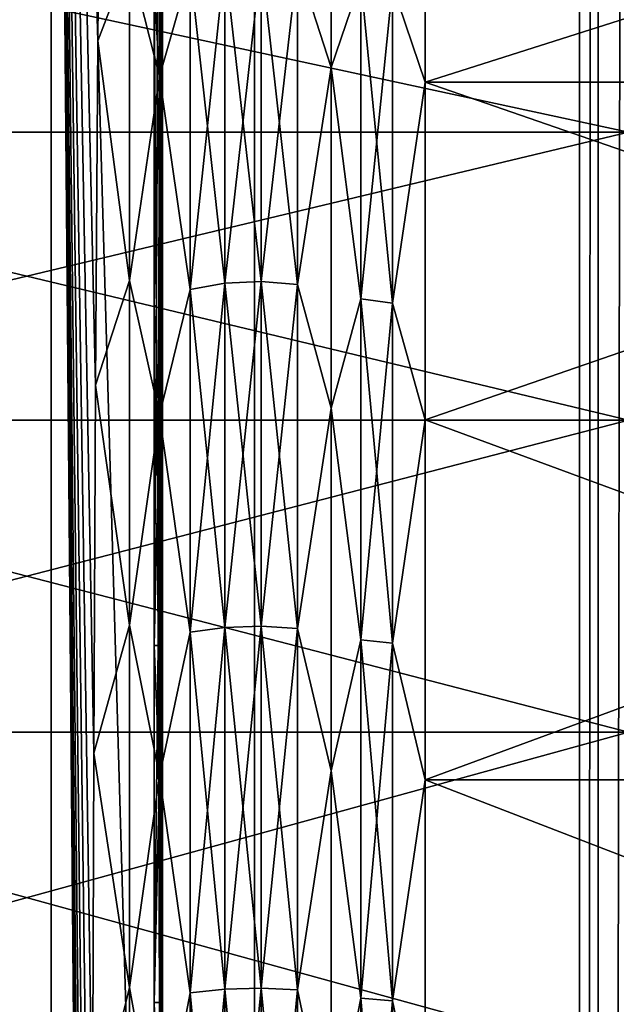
# Model space of a CAD drawing. Header units: metres. Extents: x -206 to 75, y -104 to 104.
# Tile 223 of 256: x -171.77 to -168.54, y 5.04 to 10.37. Entities that reach past the tile are written whole.
import ezdxf

# ---------------------------------------------------------------- set-up
doc = ezdxf.new("R2010")
doc.units = ezdxf.units.M
doc.layers.add('solid_01_1-CONSUMER_THERM_B_125288', color=7, linetype='CONTINUOUS')

msp = doc.modelspace()

# ---------------------------------------------------------------- linework, layer by layer
at = {"layer": 'solid_01_1-CONSUMER_THERM_B_125288'}
for points in [[(-168.648926, 67.29171), (-200.493088, -75.033852), (-200.514557, 74.966148)], [(-168.648926, 67.29171), (-168.75058, 66.747505), (-200.493088, -75.033852)], [(-168.75058, 66.747505), (-168.750504, 66.193886), (-200.493088, -75.033852)], [(-168.750504, 66.193886), (-168.731537, -66.252495), (-200.493088, -75.033852)], [(-168.750504, 66.193886), (-168.648697, 65.649712), (-168.731537, -66.252495)], [(-168.648697, 65.649712), (-168.629883, -65.70829), (-168.731537, -66.252495)], [(-168.648697, 65.649712), (-168.448624, 65.133507), (-168.629883, -65.70829)], [(-168.448624, 65.133507), (-168.429977, -65.192032), (-168.629883, -65.70829)], [(-173.500031, -37.518787, 108.5), (-88.500069, 37.481255, 108.5), (-173.500061, 37.481213, 108.5)], [(-173.500031, -37.518787, 108.5), (-88.500031, -37.518745, 108.5), (-88.500069, 37.481255, 108.5)], [(-170.501831, -19.02058, 63.5), (-171.602219, 18.983009, 63.5), (-170.501846, 18.983009, 63.5)], [(-171.602219, 18.983009, 63.5), (-170.501831, -19.02058, 63.5), (-171.602203, -19.02058, 63.5)], [(-171.602219, 18.983009, 63.5), (-171.602203, -19.02058, 63.5), (-171.335663, -12.011518, 38.048691)], [(-171.602219, 18.983009, 63.5), (-171.335663, -12.011518, 38.048691), (-171.349854, -10.29787, 39.402496)], [(-171.602219, 18.983009, 63.5), (-171.349854, -10.29787, 39.402496), (-171.361755, -8.432249, 40.538845)], [(-171.602219, 18.983009, 63.5), (-171.361755, -8.432249, 40.538845), (-171.371201, -6.43945, 41.441895)], [(-171.602219, 18.983009, 63.5), (-171.371201, -6.43945, 41.441895), (-171.378067, -4.351516, 42.096561)], [(-171.602219, 18.983009, 63.5), (-171.378067, -4.351516, 42.096561), (-171.382217, -2.201319, 42.492847)], [(-171.602219, 18.983009, 63.5), (-171.382217, -2.201319, 42.492847), (-171.383606, -0.018732, 42.625607)], [(-171.602219, 18.983009, 63.5), (-171.383606, -0.018732, 42.625607), (-171.382217, 2.163859, 42.492836)], [(-171.602219, 18.983009, 63.5), (-171.382217, 2.163859, 42.492836), (-171.378067, 4.314058, 42.096531)], [(-171.602219, 18.983009, 63.5), (-171.378067, 4.314058, 42.096531), (-171.371216, 6.401941, 41.441868)], [(-171.602219, 18.983009, 63.5), (-171.371216, 6.401941, 41.441868), (-171.361755, 8.394706, 40.53883)], [(-171.602219, 18.983009, 63.5), (-171.361755, 8.394706, 40.53883), (-171.349854, 10.260319, 39.402485)], [(-171.602219, 18.983009, 63.5), (-171.349854, 10.260319, 39.402485), (-171.335678, 11.973966, 38.048676)], [(-170.501846, 18.983009, 63.5), (-91.49826, 18.983047, 63.5), (-170.501831, -19.02058, 63.5)], [(-91.498245, -19.020542, 63.5), (-170.501831, -19.02058, 63.5), (-91.49826, 18.983047, 63.5)], [(-171.032013, 8.824167, 9.051951), (-171.000061, 18.481215, 6), (-171.043777, 10.546678, 10.174812)], [(-171.032013, 8.824167, 9.051951), (-171.022415, 6.984933, 8.135773), (-171.000061, 18.481215, 6)], [(-171.022415, 6.984933, 8.135773), (-171.015106, 5.051383, 7.437369), (-171.000061, 18.481215, 6)], [(-171.015106, 5.051383, 7.437369), (-171.010178, 3.050453, 6.96661), (-171.000061, 18.481215, 6)], [(-171.010178, 3.050453, 6.96661), (-171.00769, 1.009151, 6.729706), (-171.000061, 18.481215, 6)], [(-171.00769, 1.009151, 6.729706), (-171.000046, -18.518785, 6), (-171.000061, 18.481215, 6)], [(-171.000061, 18.481215, 6), (-171.000046, -18.518785, 6), (-162.800064, 18.481218, 6)], [(-171.000046, -18.518785, 6), (-162.800034, -18.518782, 6), (-162.800064, 18.481218, 6)], [(-171.335678, 11.973966, 38.048676), (-171.349854, 10.260319, 39.402485), (-171.178024, 10.707326, 38.907669)], [(-170.085724, 11.810586, 11.1474), (-170.085724, 10.114859, 9.818882), (-170.268036, 10.68103, 10.127654)], [(-170.085724, 10.114859, 39.181118), (-170.085724, 11.810586, 37.8526), (-170.268036, 10.68103, 38.872345)], [(-169.92543, 10.588274, 10.252247), (-170.085724, 10.114859, 9.818882), (-170.085724, 11.810586, 11.1474)], [(-169.92543, 10.588274, 38.747753), (-170.085724, 11.810586, 37.8526), (-170.085724, 10.114859, 39.181118)], [(-171.014954, 10.067632, 39.112755), (-171.014954, 11.755566, 37.790337), (-171.178024, 10.707326, 38.907669)], [(-171.043777, 10.546678, 10.174812), (-171.014954, 11.755566, 11.209661), (-171.014954, 10.067632, 9.887244)], [(-170.850082, 10.64982, 38.830425), (-171.014954, 11.755566, 37.790337), (-171.014954, 10.067632, 39.112755)], [(-170.850082, 10.64982, 10.169576), (-171.014954, 10.067632, 9.887244), (-171.014954, 11.755566, 11.209661)], [(-169.577301, 10.035961, 39.066814), (-169.577301, 11.718486, 37.748642), (-169.753983, 10.560316, 38.710197)], [(-169.753983, 10.560316, 10.289802), (-169.577301, 11.718486, 11.25136), (-169.577301, 10.035961, 9.933186)], [(-164.292465, 11.718605, 11.25147), (-164.29245, 10.035978, 9.933196), (-169.577301, 11.718486, 11.25136)], [(-164.292465, 11.718586, 37.748547), (-169.577301, 11.718486, 37.748642), (-169.577301, 10.035961, 39.066814)], [(-164.29245, 10.035962, 39.066814), (-164.292465, 11.718586, 37.748547), (-169.577301, 10.035961, 39.066814)], [(-164.29245, 10.035978, 9.933196), (-169.577301, 10.035961, 9.933186), (-169.577301, 11.718486, 11.25136)], [(-174.992462, 9.76568, 12.672629), (-168.47673, 11.170884, 13.992202), (-174.992462, 11.17089, 13.992211)], [(-174.992462, 11.17089, 35.00779), (-168.47673, 11.170884, 35.007797), (-168.47673, 9.765674, 36.327377)], [(-174.992462, 9.76568, 36.32737), (-174.992462, 11.17089, 35.00779), (-168.47673, 9.765674, 36.327377)], [(-174.992462, 9.76568, 12.672629), (-168.47673, 9.765674, 12.672622), (-168.47673, 11.170884, 13.992202)], [(-171.349854, 10.260319, 39.402485), (-171.178024, 8.962172, 40.055473), (-171.178024, 10.707326, 38.907669)], [(-171.014954, 10.067632, 39.112755), (-171.178024, 10.707326, 38.907669), (-171.178024, 8.962172, 40.055473)], [(-170.662491, 10.689296, 10.116551), (-170.662491, 8.947075, 8.970675), (-170.850082, 10.64982, 10.169576)], [(-170.662491, 10.689296, 38.88345), (-170.850082, 10.64982, 38.830425), (-170.850082, 8.914022, 39.972076)], [(-170.662491, 8.947075, 40.029324), (-170.662491, 10.689296, 38.88345), (-170.850082, 8.914022, 39.972076)], [(-170.464401, 10.699918, 10.102283), (-170.464401, 8.955969, 8.95527), (-170.662491, 10.689296, 10.116551)], [(-170.464401, 10.699918, 38.897717), (-170.662491, 10.689296, 38.88345), (-170.662491, 8.947075, 40.029324)], [(-170.464401, 8.955969, 40.044731), (-170.464401, 10.699918, 38.897717), (-170.662491, 8.947075, 40.029324)], [(-170.464401, 8.955969, 8.95527), (-170.662491, 8.947075, 8.970675), (-170.662491, 10.689296, 10.116551)], [(-170.268036, 8.940154, 8.982662), (-170.464401, 8.955969, 8.95527), (-170.464401, 10.699918, 10.102283)], [(-170.268036, 10.68103, 10.127654), (-170.268036, 8.940154, 8.982662), (-170.464401, 10.699918, 10.102283)], [(-170.268036, 10.68103, 38.872345), (-170.464401, 10.699918, 38.897717), (-170.464401, 8.955969, 40.044731)], [(-170.268036, 8.940154, 40.017338), (-170.268036, 10.68103, 38.872345), (-170.464401, 8.955969, 40.044731)], [(-170.085724, 10.114859, 9.818882), (-170.268036, 8.940154, 8.982662), (-170.268036, 10.68103, 10.127654)], [(-170.085724, 10.114859, 39.181118), (-170.268036, 10.68103, 38.872345), (-170.268036, 8.940154, 40.017338)], [(-170.850082, 8.914022, 39.972076), (-170.850082, 10.64982, 38.830425), (-171.014954, 10.067632, 39.112755)], [(-170.850082, 10.64982, 10.169576), (-170.850082, 8.914022, 9.027923), (-171.014954, 10.067632, 9.887244)], [(-170.662491, 8.947075, 8.970675), (-170.850082, 8.914022, 9.027923), (-170.850082, 10.64982, 10.169576)], [(-169.92543, 8.86249, 9.117181), (-170.085724, 10.114859, 9.818882), (-169.92543, 10.588274, 10.252247)], [(-169.92543, 10.588274, 38.747753), (-170.085724, 10.114859, 39.181118), (-169.92543, 8.86249, 39.88282)], [(-169.92543, 10.588274, 38.747753), (-169.92543, 8.86249, 39.88282), (-169.753983, 10.560316, 38.710197)], [(-169.92543, 10.588274, 10.252247), (-169.753983, 10.560316, 10.289802), (-169.753983, 8.83908, 9.157727)], [(-169.92543, 8.86249, 9.117181), (-169.92543, 10.588274, 10.252247), (-169.753983, 8.83908, 9.157727)], [(-169.92543, 8.86249, 39.88282), (-169.753983, 8.83908, 39.842274), (-169.753983, 10.560316, 38.710197)], [(-169.577301, 10.035961, 39.066814), (-169.753983, 10.560316, 38.710197), (-169.753983, 8.83908, 39.842274)], [(-169.753983, 8.83908, 9.157727), (-169.753983, 10.560316, 10.289802), (-169.577301, 10.035961, 9.933186)], [(-171.043777, 8.824749, 9.052285), (-171.043777, 10.546678, 10.174812), (-171.014954, 10.067632, 9.887244)], [(-171.032013, 8.824167, 9.051951), (-171.043777, 10.546678, 10.174812), (-171.043777, 8.824749, 9.052285)], [(-171.349854, 10.260319, 39.402485), (-171.361755, 8.394706, 40.53883), (-171.178024, 8.962172, 40.055473)], [(-170.085724, 10.114859, 9.818882), (-170.085724, 8.27136, 8.704449), (-170.268036, 8.940154, 8.982662)], [(-170.085724, 8.27136, 40.295551), (-170.085724, 10.114859, 39.181118), (-170.268036, 8.940154, 40.017338)], [(-169.92543, 8.86249, 9.117181), (-170.085724, 8.27136, 8.704449), (-170.085724, 10.114859, 9.818882)], [(-169.92543, 8.86249, 39.88282), (-170.085724, 10.114859, 39.181118), (-170.085724, 8.27136, 40.295551)], [(-171.014954, 8.232678, 40.222015), (-171.014954, 10.067632, 39.112755), (-171.178024, 8.962172, 40.055473)], [(-171.043777, 8.824749, 9.052285), (-171.014954, 10.067632, 9.887244), (-171.014954, 8.232678, 8.777984)], [(-170.850082, 8.914022, 39.972076), (-171.014954, 10.067632, 39.112755), (-171.014954, 8.232678, 40.222015)], [(-170.850082, 8.914022, 9.027923), (-171.014954, 8.232678, 8.777984), (-171.014954, 10.067632, 9.887244)], [(-169.577301, 8.206816, 40.172573), (-169.577301, 10.035961, 39.066814), (-169.753983, 8.83908, 39.842274)], [(-169.753983, 8.83908, 9.157727), (-169.577301, 10.035961, 9.933186), (-169.577301, 8.206816, 8.827429)], [(-164.29245, 10.035978, 9.933196), (-164.29245, 8.206793, 8.827413), (-169.577301, 10.035961, 9.933186)], [(-164.29245, 10.035962, 39.066814), (-169.577301, 10.035961, 39.066814), (-169.577301, 8.206816, 40.172573)], [(-164.29245, 8.20678, 40.172592), (-164.29245, 10.035962, 39.066814), (-169.577301, 8.206816, 40.172573)], [(-164.29245, 8.206793, 8.827413), (-169.577301, 8.206816, 8.827429), (-169.577301, 10.035961, 9.933186)], [(-174.992462, 8.206163, 11.539573), (-168.47673, 9.765674, 12.672622), (-174.992462, 9.76568, 12.672629)], [(-174.992462, 9.76568, 36.32737), (-168.47673, 9.765674, 36.327377), (-168.47673, 8.206157, 37.460434)], [(-174.992462, 8.206163, 37.460426), (-174.992462, 9.76568, 36.32737), (-168.47673, 8.206157, 37.460434)], [(-174.992462, 8.206163, 11.539573), (-168.47673, 8.206157, 11.539566), (-168.47673, 9.765674, 12.672622)], [(-171.361755, 8.394706, 40.53883), (-171.178024, 7.095565, 40.99292), (-171.178024, 8.962172, 40.055473)], [(-171.014954, 8.232678, 40.222015), (-171.178024, 8.962172, 40.055473), (-171.178024, 7.095565, 40.99292)], [(-170.850082, 7.057424, 40.904495), (-170.850082, 8.914022, 39.972076), (-171.014954, 8.232678, 40.222015)], [(-170.850082, 8.914022, 9.027923), (-170.850082, 7.057424, 8.095504), (-171.014954, 8.232678, 8.777984)], [(-170.662491, 8.947075, 8.970675), (-170.662491, 7.083606, 8.034805), (-170.850082, 8.914022, 9.027923)], [(-170.662491, 8.947075, 40.029324), (-170.850082, 8.914022, 39.972076), (-170.850082, 7.057424, 40.904495)], [(-170.662491, 7.083606, 40.965195), (-170.662491, 8.947075, 40.029324), (-170.850082, 7.057424, 40.904495)], [(-170.662491, 7.083606, 8.034805), (-170.850082, 7.057424, 8.095504), (-170.850082, 8.914022, 9.027923)], [(-170.464401, 8.955969, 8.95527), (-170.464401, 7.090652, 8.018473), (-170.662491, 8.947075, 8.970675)], [(-170.464401, 8.955969, 40.044731), (-170.662491, 8.947075, 40.029324), (-170.662491, 7.083606, 40.965195)], [(-170.464401, 7.090652, 40.981525), (-170.464401, 8.955969, 40.044731), (-170.662491, 7.083606, 40.965195)], [(-170.464401, 7.090652, 8.018473), (-170.662491, 7.083606, 8.034805), (-170.662491, 8.947075, 8.970675)], [(-170.268036, 7.078124, 8.047515), (-170.464401, 7.090652, 8.018473), (-170.464401, 8.955969, 8.95527)], [(-170.268036, 8.940154, 8.982662), (-170.268036, 7.078124, 8.047515), (-170.464401, 8.955969, 8.95527)], [(-170.268036, 8.940154, 40.017338), (-170.464401, 8.955969, 40.044731), (-170.464401, 7.090652, 40.981525)], [(-170.268036, 7.078124, 40.952484), (-170.268036, 8.940154, 40.017338), (-170.464401, 7.090652, 40.981525)], [(-170.085724, 8.27136, 8.704449), (-170.268036, 7.078124, 8.047515), (-170.268036, 8.940154, 8.982662)], [(-170.085724, 8.27136, 40.295551), (-170.268036, 8.940154, 40.017338), (-170.268036, 7.078124, 40.952484)], [(-169.92543, 7.016602, 8.190141), (-170.085724, 8.27136, 8.704449), (-169.92543, 8.86249, 9.117181)], [(-169.92543, 8.86249, 39.88282), (-170.085724, 8.27136, 40.295551), (-169.92543, 7.016602, 40.80986)], [(-169.92543, 8.86249, 39.88282), (-169.92543, 7.016602, 40.80986), (-169.753983, 8.83908, 39.842274)], [(-169.92543, 8.86249, 9.117181), (-169.753983, 8.83908, 9.157727), (-169.753983, 6.998057, 8.233131)], [(-169.92543, 7.016602, 8.190141), (-169.92543, 8.86249, 9.117181), (-169.753983, 6.998057, 8.233131)], [(-171.043777, 6.98489, 8.135755), (-171.043777, 8.824749, 9.052285), (-171.014954, 8.232678, 8.777984)], [(-171.032013, 8.824167, 9.051951), (-171.043777, 8.824749, 9.052285), (-171.043777, 6.98489, 8.135755)], [(-171.032013, 8.824167, 9.051951), (-171.043777, 6.98489, 8.135755), (-171.022415, 6.984933, 8.135773)], [(-169.92543, 7.016602, 40.80986), (-169.753983, 6.998057, 40.766869), (-169.753983, 8.83908, 39.842274)], [(-169.577301, 8.206816, 40.172573), (-169.753983, 8.83908, 39.842274), (-169.753983, 6.998057, 40.766869)], [(-169.753983, 6.998057, 8.233131), (-169.753983, 8.83908, 9.157727), (-169.577301, 8.206816, 8.827429)], [(-171.361755, 8.394706, 40.53883), (-171.371216, 6.401941, 41.441868), (-171.178024, 7.095565, 40.99292)], [(-170.085724, 8.27136, 8.704449), (-170.085724, 6.306972, 7.820349), (-170.268036, 7.078124, 8.047515)], [(-170.085724, 6.306972, 41.179649), (-170.085724, 8.27136, 40.295551), (-170.268036, 7.078124, 40.952484)], [(-169.92543, 7.016602, 8.190141), (-170.085724, 6.306972, 7.820349), (-170.085724, 8.27136, 8.704449)], [(-169.92543, 7.016602, 40.80986), (-170.085724, 8.27136, 40.295551), (-170.085724, 6.306972, 41.179649)], [(-171.014954, 6.277454, 41.101982), (-171.014954, 8.232678, 40.222015), (-171.178024, 7.095565, 40.99292)], [(-171.043777, 6.98489, 8.135755), (-171.014954, 8.232678, 8.777984), (-171.014954, 6.277454, 7.898018)], [(-170.850082, 7.057424, 40.904495), (-171.014954, 8.232678, 40.222015), (-171.014954, 6.277454, 41.101982)], [(-170.850082, 7.057424, 8.095504), (-171.014954, 6.277454, 7.898018), (-171.014954, 8.232678, 8.777984)], [(-174.992462, 6.516933, 10.610909), (-168.47673, 8.206157, 11.539566), (-174.992462, 8.206163, 11.539573)], [(-174.992462, 8.206163, 37.460426), (-168.47673, 8.206157, 37.460434), (-168.47673, 6.516928, 38.389095)], [(-174.992462, 6.516933, 38.389091), (-174.992462, 8.206163, 37.460426), (-168.47673, 6.516928, 38.389095)], [(-174.992462, 6.516933, 10.610909), (-168.47673, 6.516928, 10.610905), (-168.47673, 8.206157, 11.539566)], [(-169.577301, 6.257722, 41.049786), (-169.577301, 8.206816, 40.172573), (-169.753983, 6.998057, 40.766869)], [(-169.753983, 6.998057, 8.233131), (-169.577301, 8.206816, 8.827429), (-169.577301, 6.257722, 7.950212)], [(-164.29245, 8.20678, 40.172592), (-169.577301, 8.206816, 40.172573), (-169.577301, 6.257722, 41.049786)], [(-164.29245, 6.257709, 7.950205), (-169.577301, 6.257722, 7.950212), (-169.577301, 8.206816, 8.827429)], [(-164.29245, 8.206793, 8.827413), (-164.29245, 6.257709, 7.950205), (-169.577301, 8.206816, 8.827429)], [(-164.29245, 6.2577, 41.049797), (-164.29245, 8.20678, 40.172592), (-169.577301, 6.257722, 41.049786)], [(-171.371216, 6.401941, 41.441868), (-171.178024, 5.13275, 41.707325), (-171.178024, 7.095565, 40.99292)], [(-171.014954, 6.277454, 41.101982), (-171.178024, 7.095565, 40.99292), (-171.178024, 5.13275, 41.707325)], [(-170.850082, 5.105131, 41.615074), (-170.850082, 7.057424, 40.904495), (-171.014954, 6.277454, 41.101982)], [(-170.850082, 7.057424, 8.095504), (-170.850082, 5.105131, 7.384928), (-171.014954, 6.277454, 7.898018)], [(-170.662491, 7.083606, 8.034805), (-170.662491, 5.12409, 7.3216), (-170.850082, 7.057424, 8.095504)], [(-170.662491, 7.083606, 40.965195), (-170.850082, 7.057424, 40.904495), (-170.850082, 5.105131, 41.615074)], [(-170.662491, 5.12409, 41.678402), (-170.662491, 7.083606, 40.965195), (-170.850082, 5.105131, 41.615074)], [(-170.662491, 5.12409, 7.3216), (-170.850082, 5.105131, 7.384928), (-170.850082, 7.057424, 8.095504)], [(-170.464401, 7.090652, 8.018473), (-170.464401, 5.129192, 7.30456), (-170.662491, 7.083606, 8.034805)], [(-170.464401, 7.090652, 40.981525), (-170.662491, 7.083606, 40.965195), (-170.662491, 5.12409, 41.678402)], [(-170.464401, 5.129192, 41.695442), (-170.464401, 7.090652, 40.981525), (-170.662491, 5.12409, 41.678402)], [(-170.464401, 5.129192, 7.30456), (-170.662491, 5.12409, 7.3216), (-170.662491, 7.083606, 8.034805)], [(-170.268036, 5.120121, 7.33486), (-170.464401, 5.129192, 7.30456), (-170.464401, 7.090652, 8.018473)], [(-170.268036, 7.078124, 8.047515), (-170.268036, 5.120121, 7.33486), (-170.464401, 7.090652, 8.018473)], [(-170.268036, 7.078124, 40.952484), (-170.464401, 7.090652, 40.981525), (-170.464401, 5.129192, 41.695442)], [(-170.268036, 5.120121, 41.665138), (-170.268036, 7.078124, 40.952484), (-170.464401, 5.129192, 41.695442)], [(-170.085724, 6.306972, 7.820349), (-170.268036, 5.120121, 7.33486), (-170.268036, 7.078124, 8.047515)], [(-170.085724, 6.306972, 41.179649), (-170.268036, 7.078124, 40.952484), (-170.268036, 5.120121, 41.665138)], [(-169.92543, 5.075572, 7.483664), (-170.085724, 6.306972, 7.820349), (-169.92543, 7.016602, 8.190141)], [(-169.92543, 7.016602, 40.80986), (-170.085724, 6.306972, 41.179649), (-169.92543, 5.075572, 41.516335)], [(-169.92543, 7.016602, 40.80986), (-169.92543, 5.075572, 41.516335), (-169.753983, 6.998057, 40.766869)], [(-169.92543, 7.016602, 8.190141), (-169.753983, 6.998057, 8.233131), (-169.753983, 5.062144, 7.528516)], [(-169.92543, 5.075572, 7.483664), (-169.92543, 7.016602, 8.190141), (-169.753983, 5.062144, 7.528516)], [(-169.92543, 5.075572, 41.516335), (-169.753983, 5.062144, 41.471485), (-169.753983, 6.998057, 40.766869)], [(-169.577301, 6.257722, 41.049786), (-169.753983, 6.998057, 40.766869), (-169.753983, 5.062144, 41.471485)], [(-169.753983, 5.062144, 7.528516), (-169.753983, 6.998057, 8.233131), (-169.577301, 6.257722, 7.950212)], [(-171.022415, 6.984933, 8.135773), (-171.043777, 6.98489, 8.135755), (-171.043777, 5.051637, 7.437444)], [(-171.022415, 6.984933, 8.135773), (-171.043777, 5.051637, 7.437444), (-171.015106, 5.051383, 7.437369)], [(-171.043777, 5.051637, 7.437444), (-171.043777, 6.98489, 8.135755), (-171.014954, 6.277454, 7.898018)], [(-174.992462, 4.72463, 9.901284), (-168.47673, 6.516928, 10.610905), (-174.992462, 6.516933, 10.610909)], [(-174.992462, 6.516933, 38.389091), (-168.47673, 6.516928, 38.389095), (-168.47673, 4.724627, 39.098717)], [(-174.992462, 4.72463, 39.098717), (-174.992462, 6.516933, 38.389091), (-168.47673, 4.724627, 39.098717)], [(-174.992462, 4.72463, 9.901284), (-168.47673, 4.724627, 9.901282), (-168.47673, 6.516928, 10.610905)], [(-171.371216, 6.401941, 41.441868), (-171.378067, 4.314058, 42.096531), (-171.178024, 5.13275, 41.707325)], [(-170.085724, 6.306972, 7.820349), (-170.085724, 4.25034, 7.179477), (-170.268036, 5.120121, 7.33486)], [(-170.085724, 4.25034, 41.820522), (-170.085724, 6.306972, 41.179649), (-170.268036, 5.120121, 41.665138)], [(-169.92543, 5.075572, 7.483664), (-170.085724, 4.25034, 7.179477), (-170.085724, 6.306972, 7.820349)], [(-169.92543, 5.075572, 41.516335), (-170.085724, 6.306972, 41.179649), (-170.085724, 4.25034, 41.820522)], [(-171.014954, 4.230398, 41.739864), (-171.014954, 6.277454, 41.101982), (-171.178024, 5.13275, 41.707325)], [(-171.043777, 5.051637, 7.437444), (-171.014954, 6.277454, 7.898018), (-171.014954, 4.230398, 7.260137)], [(-170.850082, 5.105131, 41.615074), (-171.014954, 6.277454, 41.101982), (-171.014954, 4.230398, 41.739864)], [(-170.850082, 5.105131, 7.384928), (-171.014954, 4.230398, 7.260137), (-171.014954, 6.277454, 7.898018)], [(-169.577301, 4.217103, 41.685669), (-169.577301, 6.257722, 41.049786), (-169.753983, 5.062144, 41.471485)], [(-169.753983, 5.062144, 7.528516), (-169.577301, 6.257722, 7.950212), (-169.577301, 4.217103, 7.31433)], [(-164.29245, 6.2577, 41.049797), (-169.577301, 6.257722, 41.049786), (-169.577301, 4.217103, 41.685669)], [(-164.29245, 4.217073, 7.314326), (-169.577301, 4.217103, 7.31433), (-169.577301, 6.257722, 7.950212)], [(-164.29245, 6.257709, 7.950205), (-164.29245, 4.217073, 7.314326), (-169.577301, 6.257722, 7.950212)], [(-164.29245, 4.217069, 41.685677), (-164.29245, 6.2577, 41.049797), (-169.577301, 4.217103, 41.685669)], [(-171.378067, 4.314058, 42.096531), (-171.178024, 3.100268, 42.189034), (-171.178024, 5.13275, 41.707325)], [(-171.014954, 4.230398, 41.739864), (-171.178024, 5.13275, 41.707325), (-171.178024, 3.100268, 42.189034)], [(-170.662491, 5.12409, 7.3216), (-170.662491, 3.095025, 6.840703), (-170.850082, 5.105131, 7.384928)], [(-170.662491, 5.12409, 41.678402), (-170.850082, 5.105131, 41.615074), (-170.850082, 3.083546, 42.094196)], [(-170.662491, 3.095025, 42.159298), (-170.662491, 5.12409, 41.678402), (-170.850082, 3.083546, 42.094196)], [(-170.464401, 5.129192, 7.30456), (-170.464401, 3.098114, 6.823185), (-170.662491, 5.12409, 7.3216)], [(-170.464401, 5.129192, 41.695442), (-170.662491, 5.12409, 41.678402), (-170.662491, 3.095025, 42.159298)], [(-170.464401, 3.098114, 42.176815), (-170.464401, 5.129192, 41.695442), (-170.662491, 3.095025, 42.159298)], [(-170.464401, 3.098114, 6.823185), (-170.662491, 3.095025, 6.840703), (-170.662491, 5.12409, 7.3216)], [(-170.268036, 3.092622, 6.854334), (-170.464401, 3.098114, 6.823185), (-170.464401, 5.129192, 7.30456)], [(-170.268036, 5.120121, 7.33486), (-170.268036, 3.092622, 6.854334), (-170.464401, 5.129192, 7.30456)], [(-170.268036, 5.120121, 41.665138), (-170.464401, 5.129192, 41.695442), (-170.464401, 3.098114, 42.176815)], [(-170.268036, 3.092622, 42.145664), (-170.268036, 5.120121, 41.665138), (-170.464401, 3.098114, 42.176815)], [(-170.085724, 4.25034, 7.179477), (-170.268036, 3.092622, 6.854334), (-170.268036, 5.120121, 7.33486)], [(-170.085724, 4.25034, 41.820522), (-170.268036, 5.120121, 41.665138), (-170.268036, 3.092622, 42.145664)], [(-170.850082, 3.083546, 42.094196), (-170.850082, 5.105131, 41.615074), (-171.014954, 4.230398, 41.739864)], [(-170.850082, 5.105131, 7.384928), (-170.850082, 3.083546, 6.905803), (-171.014954, 4.230398, 7.260137)], [(-170.662491, 3.095025, 6.840703), (-170.850082, 3.083546, 6.905803), (-170.850082, 5.105131, 7.384928)], [(-169.925415, 3.06565, 7.007304), (-170.085724, 4.25034, 7.179477), (-169.92543, 5.075572, 7.483664)], [(-169.92543, 5.075572, 41.516335), (-170.085724, 4.25034, 41.820522), (-169.925415, 3.06565, 41.992695)], [(-169.92543, 5.075572, 41.516335), (-169.925415, 3.06565, 41.992695), (-169.753983, 5.062144, 41.471485)], [(-169.92543, 5.075572, 7.483664), (-169.753983, 5.062144, 7.528516), (-169.753983, 3.057519, 7.053411)], [(-169.925415, 3.06565, 7.007304), (-169.92543, 5.075572, 7.483664), (-169.753983, 3.057519, 7.053411)], [(-171.043777, 3.050769, 6.966665), (-171.043777, 5.051637, 7.437444), (-171.014954, 4.230398, 7.260137)], [(-171.015106, 5.051383, 7.437369), (-171.043777, 5.051637, 7.437444), (-171.043777, 3.050769, 6.966665)], [(-171.015106, 5.051383, 7.437369), (-171.043777, 3.050769, 6.966665), (-171.010178, 3.050453, 6.96661)], [(-169.925415, 3.06565, 41.992695), (-169.753983, 3.057519, 41.946587), (-169.753983, 5.062144, 41.471485)], [(-169.577301, 4.217103, 41.685669), (-169.753983, 5.062144, 41.471485), (-169.753983, 3.057519, 41.946587)], [(-169.753983, 3.057519, 7.053411), (-169.753983, 5.062144, 7.528516), (-169.577301, 4.217103, 7.31433)]]:
    msp.add_3dface(points, dxfattribs=at)

doc.saveas('drawing.dxf')
